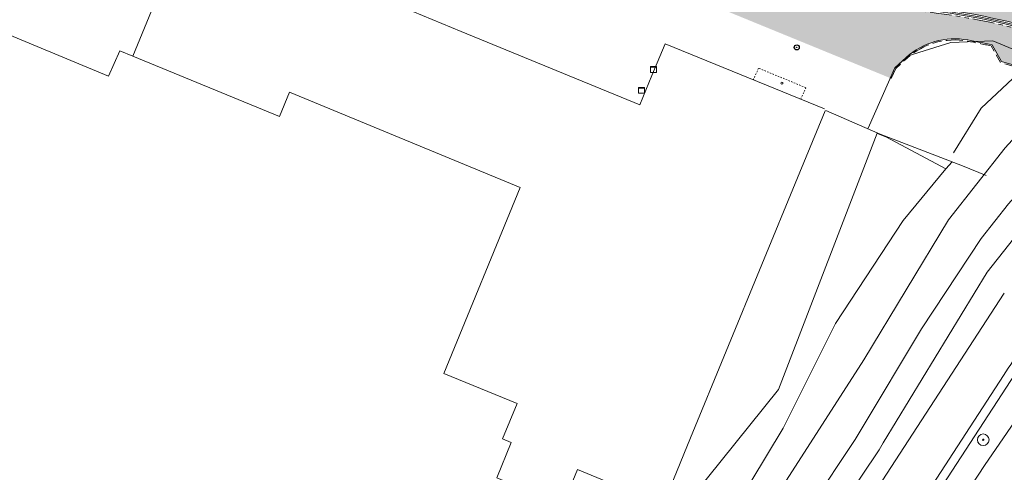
# Model space of a CAD drawing. Header units: metres. Extents: x 187916 to 189411, y 333285 to 334910.
# Tile 222 of 256: x 188665 to 188733, y 334153 to 334184. Entities that reach past the tile are written whole.
import ezdxf

# ---------------------------------------------------------------- set-up
doc = ezdxf.new("R2010")
doc.units = ezdxf.units.M
for name, pattern in [('DASHED2', [0.375, 0.25, -0.125]), ('VH-OPSLUITBAND_100X200', [16, 8, -2, 4, -2]), ('VH-TROTTOIRBAND_180-200', [20, 10, -2, 2, -2, 2, -2])]:
    doc.linetypes.add(name, pattern=pattern)
for name, color, linetype, lineweight in [('B-ME-AL-MARKER-S', 253, 'Continuous', 9), ('B-ME-GR-BOOM-S', 253, 'Continuous', 25), ('B-ME-GW-TALUD_KRUIN-G', 253, 'Continuous', 18), ('B-ME-IE-MEUBILAIR-S-200', 253, 'Continuous', 18), ('B-ME-IE-TERREINAFSCHEIDING_DOORGANG-G', 253, 'Continuous', 18), ('B-ME-IE-TERREINAFSCHEIDING_KUNSTMATIG_RASTERHEKWERK-G', 253, 'IE-TERREINAFSCHEIDING-KUNSTMATIG-OPEN', 18), ('B-ME-OG-BEBOUWING_HOOFDGEBOUW-G', 253, 'Continuous', 18), ('B-ME-OG-TERREIN_CULTUURSCHEIDING-G', 253, 'DASHED2', 18), ('B-ME-VH-VERHARDING_TEGEL-G', 253, 'Continuous', 18), ('B-WE-GR-BEPLANTING_CULTUUR_BODEMBEDEKKER-GV', 253, 'Continuous', 15), ('B-WE-GR-BEPLANTING_CULTUUR_HEESTERS-GV', 253, 'Continuous', 15), ('B-WE-GR-BOOM-S', 253, 'Continuous', 15), ('B-WE-GR-HAAG-G', 253, 'GR-HAAG1-SO', 15), ('B-WE-IE-TERREINAFSCHEIDING_KUNSTMATIG_HEKWERK-G', 253, 'IE-TERREINAFSCHEIDING_KUNSTMATIG-SO', 15), ('B-WE-OG-BEBOUWING-GV', 253, 'Continuous', 15), ('B-WE-OG-TERREIN_BEGROEID-GV', 253, 'Continuous', 15), ('B-WE-OG-TERREIN_ERF-GV', 253, 'Continuous', 15), ('B-WE-OG-WATER_BEEK-GV', 253, 'Continuous', 15), ('B-WE-OG-WEG-GV', 253, 'Continuous', 15), ('B-WE-VH-OPENVERHARDING_BETONSTRAATSTEEN-GV', 253, 'Continuous', 15), ('N-WE-VH-KANTOPSLUITING_OPSLUITBAND_80X200-G', 30, 'VH-OPSLUITBAND_100X200', 15), ('N-WE-VH-KANTOPSLUITING_RIJWIELPADBAND_4-12 200-G', 94, 'VH-TROTTOIRBAND_180-200', 15), ('N-WE-VH-KANTOPSLUITING_VOORKANTBAND-G', 7, 'Continuous', 15), ('N-WE-VH-KANTVERHARDING_STREKLAAG_BSS-G', 60, 'Continuous', 18), ('N-WE-VH-VERHARDING_BETONSTRAATSTEEN-ROOD-A', 11, 'Continuous', 18), ('N-WE-VH-VERHARDING_TEGEL-A', 254, 'Continuous', 5)]:
    doc.layers.add(name, color=color, linetype=linetype, lineweight=lineweight)
doc.styles.add('NLCS-ISO', font='NLCS-ISO.ttf')
doc.linetypes.add('GR-HAAG1-SO', pattern='A,6,[176,NLCS.SHX,S=0.125,R=0,X=0,Y=0],-2', length=8)
doc.linetypes.add('IE-TERREINAFSCHEIDING-KUNSTMATIG-OPEN', pattern='A,7,-1.5,[67,NLCS.SHX,S=0.75,R=0,X=0,Y=0],-1.5', length=10)
doc.linetypes.add('IE-TERREINAFSCHEIDING_KUNSTMATIG-SO', pattern='A,4,[82,NLCS.SHX,S=0.75,R=90,X=0,Y=0],4,-2', length=10)

# ---------------------------------------------------------------- blocks, each defined once
blk = doc.blocks.new('SGR-BOOM_GBKN-SO')
at = {"linetype": 'ByBlock', "lineweight": 18}
h = blk.add_hatch(color=0, dxfattribs=at)
h.dxf.hatch_style = 1
edge = h.paths.add_edge_path()
edge.add_arc((0, 0), 0.25, 0, 360)
at = {"color": 0, "linetype": 'ByBlock', "lineweight": 18}
for radius in [2, 0.25]:
    blk.add_circle((0, 0), radius, dxfattribs=at)
at = {"color": 0, "linetype": 'ByBlock', "lineweight": 18, "style": 'NLCS-ISO'}
blk.add_attdef('SOORT', (2.5, 0), '', height=1.5, dxfattribs=at)
blk = doc.blocks.new('SAL-MARKER-SO')
blk.add_circle((0, 0), 0.1)
blk = doc.blocks.new('SGR-BOOM_01')
at = {"ltscale": 0.1}
h = blk.add_hatch(color=256, dxfattribs=at)
edge = h.paths.add_edge_path()
edge.add_arc((7.366995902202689e-12, -5.115907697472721e-12), 0.15, 0, 360)
for centre, radius in [((0, 0), 2.5), ((7.366995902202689e-12, -5.115907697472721e-12), 0.04499999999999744)]:
    blk.add_circle(centre, radius)
blk.add_circle((7.366995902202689e-12, -5.115907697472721e-12), 0.15, dxfattribs=at)
blk = doc.blocks.new('SIE-MEUBILAIR_KAST-SO')
for points in [[(-1, 1), (1, 1), (1, 0.8400000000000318), (-1, 0.8400000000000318)], [(-1, 0.7599999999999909), (1, 0.7599999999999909), (1, -1), (-1, -1)]]:
    blk.add_lwpolyline(points, close=True)
blk = doc.blocks.new('DTM')
at = {"layer": 'B-ME-GW-TALUD_KRUIN-G', "ltscale": 0.2, "flags": 128}
blk.add_lwpolyline([(188734.3760000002, 334181.1329999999), (188731.0970000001, 334178.054), (188729.173, 334174.9720000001)], dxfattribs=at)
at = {"layer": 'B-ME-IE-TERREINAFSCHEIDING_DOORGANG-G', "ltscale": 0.2, "flags": 128}
blk.add_lwpolyline([(188724.1129999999, 334176.273), (188720.352, 334177.8900000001)], dxfattribs=at)
at = {"layer": 'B-ME-IE-TERREINAFSCHEIDING_KUNSTMATIG_RASTERHEKWERK-G', "ltscale": 0.2, "flags": 128}
for points in [[(188729.8070000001, 334174.0720000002), (188724.113, 334176.2730000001)], [(188729.8070000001, 334174.0720000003), (188731.4520000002, 334173.4180000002)]]:
    blk.add_lwpolyline(points, dxfattribs=at)
at = {"layer": 'B-ME-OG-BEBOUWING_HOOFDGEBOUW-G', "ltscale": 0.2, "flags": 128}
blk.add_lwpolyline([(188720.253, 334178.0079999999), (188709.2366476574, 334182.5131798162), (188708.3259999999, 334180.3100000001), (188707.4884232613, 334178.2802829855), (188695.1510000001, 334183.3650000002), (188686.4419419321, 334186.971738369), (188686.9270000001, 334188.125), (188687.3128469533, 334189.0483562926), (188680.75, 334191.753), (188676.210422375, 334193.6245571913), (188676.571, 334194.4870000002)], dxfattribs=at)
at = {"layer": 'B-ME-OG-TERREIN_CULTUURSCHEIDING-G', "ltscale": 0.2, "flags": 128}
for points in [[(188715.7060000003, 334180.821), (188715.3369139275, 334180.0184523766)], [(188718.9780000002, 334179.476), (188715.7060000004, 334180.8210000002)], [(188718.6215055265, 334178.6752059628), (188718.9780000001, 334179.4759999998)]]:
    blk.add_lwpolyline(points, dxfattribs=at)
at = {"layer": 'B-ME-VH-VERHARDING_TEGEL-G', "ltscale": 0.2, "flags": 128}
blk.add_lwpolyline([(188723.2949999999, 334176.673), (188725.1189999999, 334180.8530000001), (188726.0380000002, 334181.6800000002), (188729.0079999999, 334182.6069999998), (188731.9139999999, 334182.702), (188733.2749999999, 334182.1260000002), (188733.9904391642, 334182.4084925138), (188734.3990000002, 334182.5419999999)], dxfattribs=at)
at = {"layer": 'B-WE-GR-BEPLANTING_CULTUUR_BODEMBEDEKKER-GV', "ltscale": 0.2, "flags": 128}
blk.add_lwpolyline([(188729.0814395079, 334174.3524634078), (188728.652, 334173.872), (188725.713, 334170.292), (188721.035, 334163.182), (188717.415, 334155.949), (188715.166, 334152.235), (188712.895, 334148.771), (188710.709, 334145.849), (188708.58, 334143.455), (188708.467, 334143.665), (188708.197, 334143.506), (188708.823, 334142.34), (188709.097, 334142.491), (188710.259, 334143.455), (188713.7, 334147.359), (188717.44, 334152.044), (188722.976, 334160.667), (188728.849, 334170.344), (188732.767, 334175.325), (188734.47, 334177.188), (188735.5278036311, 334178.179541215)], dxfattribs=at)
at = {"layer": 'B-WE-GR-BEPLANTING_CULTUUR_HEESTERS-GV', "ltscale": 0.2, "flags": 128}
for points in [[(188723.917, 334176.327), (188717.09, 334158.621), (188704.236, 334142.659), (188706.975, 334141.32), (188708.823, 334142.34), (188708.197, 334143.506), (188708.467, 334143.665), (188708.58, 334143.455), (188710.709, 334145.849), (188712.895, 334148.771), (188715.166, 334152.235), (188717.415, 334155.949), (188721.035, 334163.182), (188725.713, 334170.292), (188728.652, 334173.872), (188724.545, 334176.058), (188723.9329671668, 334176.3201605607)], [(188724.5325842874, 334176.1108108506), (188724.545, 334176.058), (188728.652, 334173.872), (188729.0814395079, 334174.3524634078)], [(188717.719, 334136.03), (188718.636, 334135.585), (188718.924, 334136.099), (188722.833, 334141.089), (188721.752, 334141.891), (188724.096, 334145.335), (188733.15, 334159.251), (188735.31, 334162.489), (188738.987, 334167.016), (188744.174501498, 334172.4557065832)], [(188744.174501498, 334172.4557065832), (188738.987, 334167.016), (188735.31, 334162.489), (188733.15, 334159.251), (188724.096, 334145.335), (188721.752, 334141.891), (188722.833, 334141.089), (188723.691, 334142.184), (188726.715, 334146.341), (188731.331, 334153.378), (188734.457, 334157.93), (188739.827, 334165.749), (188745.2669868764, 334170.9522507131)], [(188732.649, 334159.581), (188723.668, 334145.786)]]:
    blk.add_lwpolyline(points, dxfattribs=at)
blk.add_lwpolyline([(188733.982, 334161.64, 0.01187925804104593), (188732.649, 334159.581)], format="xyb", dxfattribs=at)
at = {"layer": 'B-WE-GR-HAAG-G', "ltscale": 0.2, "flags": 128}
for points in [[(188731.331, 334153.378), (188734.457, 334157.93), (188739.827, 334165.749), (188745.2669868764, 334170.9522507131)], [(188731.331, 334153.378), (188726.715, 334146.341), (188723.691, 334142.184), (188722.833, 334141.089)]]:
    blk.add_lwpolyline(points, dxfattribs=at)
at = {"layer": 'B-WE-IE-TERREINAFSCHEIDING_KUNSTMATIG_HEKWERK-G', "ltscale": 0.2, "flags": 128}
blk.add_lwpolyline([(188723.9737309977, 334176.3026996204), (188724.545, 334176.058)], dxfattribs=at)
at = {"layer": 'B-WE-OG-BEBOUWING-GV', "ltscale": 0.2, "flags": 128}
for points in [[(188641.837, 334209.226), (188635.94, 334195.063), (188636.223, 334193.833), (188645.062, 334190.141), (188645.358, 334190.852), (188670.751, 334180.268), (188671.536, 334182.027), (188672.443, 334181.654), (188674.7, 334187.161), (188673.533, 334187.633), (188675.358, 334192.065), (188676.124, 334191.749), (188676.868, 334193.271), (188676.8950324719, 334193.3423091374)], [(188676.868, 334193.271), (188676.124, 334191.749), (188675.358, 334192.065), (188673.533, 334187.633), (188674.7, 334187.161), (188672.443, 334181.654), (188682.576, 334177.491), (188683.274, 334179.157), (188699.22, 334172.575), (188693.952, 334159.728), (188699.004, 334157.656), (188698.002, 334155.213), (188698.603, 334154.966), (188697.598, 334152.515), (188702.178, 334150.636), (188703.183, 334153.088), (188706.814, 334151.599), (188709.107, 334150.659), (188711.004, 334155.285), (188718.398, 334173.254), (188720.306, 334177.876)]]:
    blk.add_lwpolyline(points, dxfattribs=at)
at = {"layer": 'B-WE-OG-TERREIN_BEGROEID-GV', "ltscale": 0.2, "flags": 128}
for points in [[(188737.4958333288, 334176.1523539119), (188735.309, 334174.042), (188732.979, 334171.443), (188731.096, 334169.046), (188726.979, 334162.816), (188722.81, 334155.858), (188722.391, 334155.158), (188719.311, 334150.564)], [(188717.802, 334145.149), (188724.033, 334154.444), (188724.323, 334154.935), (188731.516, 334166.733), (188734.797, 334170.895), (188737.347, 334173.682), (188738.8730186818, 334174.9248206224)]]:
    blk.add_lwpolyline(points, dxfattribs=at)
at = {"layer": 'B-WE-OG-TERREIN_ERF-GV', "ltscale": 0.2, "flags": 128}
for points in [[(188706.814, 334151.599), (188703.183, 334153.088), (188702.178, 334150.636)], [(188697.598, 334152.515), (188698.603, 334154.966), (188698.002, 334155.213), (188699.004, 334157.656), (188693.952, 334159.728), (188699.22, 334172.575), (188683.274, 334179.157), (188682.576, 334177.491), (188672.443, 334181.654), (188671.536, 334182.027), (188670.751, 334180.268), (188645.358, 334190.852), (188645.062, 334190.141), (188636.223, 334193.833), (188635.94, 334195.063), (188641.837, 334209.226), (188641.864544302, 334209.286127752)], [(188720.306, 334177.876), (188718.398, 334173.254), (188711.004, 334155.285), (188709.107, 334150.659), (188706.814, 334151.599), (188704.933, 334147.052), (188695.362, 334151.019), (188692.38, 334151.718), (188689.111, 334151.828), (188685.005, 334151.022), (188686.492, 334147.51), (188694.541, 334146.321)], [(188700.581, 334144.445), (188704.236, 334142.659), (188717.09, 334158.621), (188723.917, 334176.327)], [(188723.9445599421, 334176.3151948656), (188724.545, 334176.058), (188724.5325842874, 334176.1108108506)], [(188745.2669868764, 334170.9522507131), (188739.827, 334165.749), (188734.457, 334157.93), (188731.331, 334153.378), (188726.715, 334146.341), (188723.691, 334142.184), (188722.833, 334141.089), (188718.924, 334136.099), (188718.636, 334135.585), (188724.809, 334132.602), (188729.039, 334130.558), (188738.551, 334125.961), (188762.789, 334114.167)]]:
    blk.add_lwpolyline(points, dxfattribs=at)
at = {"layer": 'B-WE-OG-WATER_BEEK-GV', "ltscale": 0.2, "flags": 128}
for points in [[(188735.5278036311, 334178.179541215), (188734.47, 334177.188), (188732.767, 334175.325), (188728.849, 334170.344), (188722.976, 334160.667), (188717.44, 334152.044)], [(188719.311, 334150.564), (188722.391, 334155.158), (188722.81, 334155.858), (188726.979, 334162.816), (188731.096, 334169.046), (188732.979, 334171.443), (188735.309, 334174.042), (188737.4958333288, 334176.1523539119)]]:
    blk.add_lwpolyline(points, dxfattribs=at)
at = {"layer": 'B-WE-OG-WEG-GV', "ltscale": 0.2, "flags": 128}
for points in [[(188738.8730186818, 334174.9248206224), (188737.347, 334173.682), (188734.797, 334170.895), (188731.516, 334166.733), (188724.323, 334154.935), (188724.033, 334154.444), (188717.802, 334145.149), (188715.187, 334142.471), (188712.457, 334140.584), (188710.535, 334139.813), (188710.774, 334139.368), (188712.633, 334138.519), (188713.227, 334138.599), (188713.738, 334138.911)], [(188719.764, 334145.406), (188732.697, 334165.276)]]:
    blk.add_lwpolyline(points, dxfattribs=at)
at = {"layer": 'B-WE-VH-OPENVERHARDING_BETONSTRAATSTEEN-GV', "ltscale": 0.2, "flags": 128}
for points in [[(188732.697, 334165.276), (188719.764, 334145.406)], [(188723.668, 334145.786), (188732.649, 334159.581)]]:
    blk.add_lwpolyline(points, dxfattribs=at)
blk.add_lwpolyline([(188732.649, 334159.581, -0.01187925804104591), (188733.982, 334161.64)], format="xyb", dxfattribs=at)
at = {"layer": 'B-ME-AL-MARKER-S', "xscale": 0.7499999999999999, "yscale": 0.7499999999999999, "zscale": 0.7499999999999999}
blk.add_blockref('SAL-MARKER-SO', (188717.32, 334179.785), dxfattribs=at)
at = {"layer": 'B-ME-GR-BOOM-S', "xscale": 0.07, "yscale": 0.07, "zscale": 0.07}
blk.add_blockref('SGR-BOOM_01', (188718.345, 334182.26), dxfattribs=at)
at = {"layer": 'B-ME-IE-MEUBILAIR-S-200', "xscale": 0.2, "yscale": 0.2, "zscale": 0.2}
for p in [(188708.444, 334180.736), (188707.612, 334179.294)]:
    blk.add_blockref('SIE-MEUBILAIR_KAST-SO', p, dxfattribs=at)
at = {"layer": 'B-WE-GR-BOOM-S', "xscale": 0.2, "yscale": 0.2, "zscale": 0.2}
blk.add_blockref('SGR-BOOM_GBKN-SO', (188731.24, 334155.15), dxfattribs=at)
blk = doc.blocks.new('ontwerp Wilhelmina- & Engelenkampstraat')
at = {"layer": 'N-WE-VH-VERHARDING_BETONSTRAATSTEEN-ROOD-A', "transparency": 33554610}
h = blk.add_hatch(color=11, dxfattribs=at)
h.dxf.hatch_style = 1
edge = h.paths.add_edge_path()
edge.add_line((188735.4085917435, 334183.391606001), (188735.941222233, 334185.2090033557))
edge.add_arc((188736.0881109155, 334185.7182417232), 0.5299999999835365, 70.51658293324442, 253.90991078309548, ccw=False)
edge.add_line((188736.2648839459, 334186.2178928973), (188725.7113328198, 334190.6356709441))
edge.add_arc((188725.2851826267, 334189.7307785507), 1.000217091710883, -91.08751331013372, 64.7823692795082, ccw=False)
edge.add_line((188725.2661989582, 334188.7307416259), (188723.7823902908, 334188.7942358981))
edge.add_arc((188723.8138548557, 334192.9657747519), 4.171657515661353, 245.61046929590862, 269.56784470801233, ccw=False)
edge.add_line((188722.0912188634, 334189.1663995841), (188712.1799999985, 334193.2480000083))
edge.add_line((188712.1799999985, 334193.2480000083), (188704.0170000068, 334196.6409999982))
edge.add_line((188704.0170000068, 334196.6409999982), (188694.0590000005, 334200.7229999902))
edge.add_line((188694.0590000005, 334200.7229999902), (188683.4935, 334205.0795))
edge.add_line((188683.4935, 334205.0795), (188675.0359999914, 334208.5580000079))
edge.add_line((188675.0359999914, 334208.5580000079), (188665.5179999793, 334212.5170000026))
edge.add_line((188665.5179999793, 334212.5170000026), (188655.0660000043, 334216.8310000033))
edge.add_line((188655.0660000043, 334216.8310000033), (188647.1590000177, 334220.1270000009))
edge.add_line((188647.1590000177, 334220.1270000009), (188635.6015307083, 334224.8936826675))
edge.add_arc((188635.9828450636, 334225.8181281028), 1.000000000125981, 88.63722538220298, 247.5848793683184, ccw=False)
edge.add_arc((188635.7212357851, 334214.8212394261), 11.99999999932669, 88.63722537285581, 108.7848428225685)
edge.add_arc((188635.7212357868, 334214.8212394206), 12.00000000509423, 108.7848428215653, 120.7537974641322)
edge.add_arc((188635.7212357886, 334214.8212394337), 11.99999999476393, 120.753797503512, 135.4734463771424)
edge.add_arc((188629.0508371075, 334219.4827343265), 4.199999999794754, 67.58487937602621, 116.66286876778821, ccw=False)
edge.add_line((188630.6523573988, 334223.365405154), (188638.6494300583, 334220.066780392))
edge.add_line((188638.6494300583, 334220.066780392), (188641.1221626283, 334219.0468300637))
edge.add_line((188641.1221626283, 334219.0468300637), (188645.8951236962, 334217.0786141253))
edge.add_line((188645.8951236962, 334217.0786141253), (188653.801634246, 334213.7828181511))
edge.add_line((188653.801634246, 334213.7828181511), (188664.2548003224, 334209.468336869))
edge.add_line((188664.2548003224, 334209.468336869), (188673.7746916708, 334205.5085501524))
edge.add_line((188673.7746916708, 334205.5085501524), (188682.238259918, 334202.0275543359))
edge.add_line((188682.238259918, 334202.0275543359), (188692.8041903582, 334197.6708754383))
edge.add_line((188692.8041903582, 334197.6708754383), (188702.7578588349, 334193.59065102))
edge.add_line((188702.7578588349, 334193.59065102), (188710.9183892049, 334190.1986775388))
edge.add_line((188710.9183892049, 334190.1986775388), (188721.0444740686, 334186.0285918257))
edge.add_arc((188724.7762210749, 334195.0902729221), 9.800000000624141, 247.6173426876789, 266.8871988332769)
edge.add_arc((188721.5726496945, 334136.1817579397), 49.19555921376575, 73.66555221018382, 86.88719883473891, ccw=False)
at = {"layer": 'N-WE-VH-VERHARDING_TEGEL-A', "transparency": 33554610}
h = blk.add_hatch(color=256, dxfattribs=at)
h.dxf.hatch_style = 1
h.paths.add_polyline_path([(188628.2243225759, 334221.1150183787), (188628.2870313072, 334221.2512814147), (188629.3771355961, 334220.7496115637), (188629.1263006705, 334220.2045594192), (188628.0361963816, 334220.7062292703), (188628.0989051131, 334220.8424923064), (188627.0088008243, 334221.3441621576), (188627.134218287, 334221.6166882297)])
edge = h.paths.add_edge_path()
edge.add_line((188734.6972655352, 334181.7030504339), (188734.7803886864, 334181.9913047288))
edge.add_arc((188721.5545647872, 334136.126819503), 47.73335754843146, 69.63231948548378, 73.91416139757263, ccw=False)
edge.add_line((188738.1678395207, 334180.8758141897), (188739.7118784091, 334180.1831289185))
edge.add_line((188739.7118784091, 334180.1831289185), (188743.451824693, 334178.535316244))
edge.add_line((188743.451824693, 334178.535316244), (188743.2230221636, 334178.3208725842))
edge.add_arc((188721.5726505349, 334136.1817598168), 47.37555716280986, 61.62681647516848, 62.806659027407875, ccw=False)
edge.add_line((188744.0861051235, 334177.8661427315), (188744.2215173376, 334177.7904583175))
edge.add_line((188744.2215173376, 334177.7904583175), (188744.3059999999, 334177.8790000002))
edge.add_line((188744.3059999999, 334177.8790000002), (188745.2778636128, 334178.9184405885))
edge.add_line((188745.2778636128, 334178.9184405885), (188744.8085394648, 334179.1807546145))
edge.add_arc((188721.5726496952, 334136.181757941), 48.87555921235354, 61.61400463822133, 86.8871988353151)
edge.add_arc((188724.7762210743, 334195.0902729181), 10.11999999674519, 250.93449476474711, 266.8871988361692, ccw=False)
edge.add_line((188721.4705338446, 334185.525398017), (188720.7645889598, 334185.7173453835))
edge.add_line((188720.7645889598, 334185.7173453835), (188720.6711820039, 334185.7530544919))
edge.add_line((188720.6711820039, 334185.7530544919), (188720.661927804, 334185.756860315))
edge.add_arc((188720.3392381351, 334185.024827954), 0.7999999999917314, 66.21147232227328, 113.2098426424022)
edge.add_line((188720.0239582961, 334185.7600820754), (188718.2191918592, 334184.9861911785))
edge.add_arc((188717.7462721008, 334186.089072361), 1.200000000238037, 247.6173426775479, 293.2098426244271, ccw=False)
edge.add_line((188717.2893234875, 334184.9794787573), (188716.6172254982, 334185.2562595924))
edge.add_line((188716.6172254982, 334185.2562595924), (188698.4722076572, 334192.7536154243))
edge.add_line((188698.4722076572, 334192.7536154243), (188691.8916013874, 334195.4511485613))
edge.add_line((188691.8916013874, 334195.4511485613), (188681.3253580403, 334199.8079574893))
edge.add_line((188681.3253580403, 334199.8079574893), (188672.8573765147, 334203.2907684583))
edge.add_line((188672.8573765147, 334203.2907684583), (188663.3361096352, 334207.2511272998))
edge.add_line((188663.3361096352, 334207.2511272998), (188652.8820954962, 334211.5659586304))
edge.add_line((188652.8820954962, 334211.5659586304), (188646.0214845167, 334214.4257757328))
edge.add_line((188646.0214845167, 334214.4257757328), (188640.3293614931, 334216.7777090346))
edge.add_arc((188640.7813915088, 334217.8893138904), 1.199998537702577, 247.3340384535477, 247.8710639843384, ccw=False)
edge.add_line((188640.3189625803, 334216.7819946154), (188639.6543195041, 334217.0560720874))
edge.add_arc((188640.1068246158, 334218.1674852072), 1.1999999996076, 202.0248427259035, 247.8466022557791, ccw=False)
edge.add_line((188638.9943990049, 334217.7174749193), (188638.2589027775, 334219.5356218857))
edge.add_arc((188637.5172837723, 334219.2356142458), 0.8000020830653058, 22.02484272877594, 67.58487938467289)
edge.add_line((188637.8223360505, 334219.9751725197), (188638.4969043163, 334219.6970022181))
edge.add_line((188638.4969043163, 334219.6970022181), (188630.4998316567, 334222.99562698))
edge.add_arc((188629.0484597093, 334219.4711046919), 3.811658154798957, 67.6185019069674, 110.9319659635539)
edge.add_line((188627.6867099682, 334223.0312136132), (188626.8163633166, 334222.5563522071))
edge.add_line((188626.8163633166, 334222.5563522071), (188627.2794813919, 334222.1782355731))
edge.add_line((188627.2794813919, 334222.1782355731), (188626.1410933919, 334220.7839354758))
edge.add_line((188626.1410933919, 334220.7839354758), (188625.6524053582, 334221.1829289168))
edge.add_arc((188629.0508369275, 334219.4827344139), 3.799999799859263, 153.4217498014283, 154.6558975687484)
edge.add_line((188625.6165744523, 334221.1093381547), (188622.0078437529, 334212.5527247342))
edge.add_line((188622.0078437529, 334212.5527247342), (188623.7988341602, 334211.7985790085))
edge.add_line((188623.7988341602, 334211.7985790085), (188625.635489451, 334216.4610075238))
edge.add_arc((188631.2179638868, 334214.2619215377), 6.000000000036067, 67.58487937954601, 158.4991930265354, ccw=False)
edge.add_line((188633.505850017, 334219.8085941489), (188636.7477128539, 334218.4713937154))
edge.add_line((188636.7477128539, 334218.4713937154), (188637.7671618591, 334215.9513153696))
edge.add_line((188637.7671618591, 334215.9513153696), (188642.1910000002, 334214.1160000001))
edge.add_line((188642.1910000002, 334214.1160000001), (188643.0499999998, 334213.292))
edge.add_line((188643.0499999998, 334213.292), (188648.5380000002, 334211.0249999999))
edge.add_line((188648.5380000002, 334211.0249999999), (188653.148, 334209.0890000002))
edge.add_line((188653.148, 334209.0890000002), (188663.5380000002, 334204.8360000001))
edge.add_line((188663.5380000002, 334204.8360000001), (188667.2379999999, 334203.2949999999))
edge.add_line((188667.2379999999, 334203.2949999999), (188678.5819999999, 334198.6170000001))
edge.add_line((188678.5819999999, 334198.6170000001), (188678.764276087, 334199.0562409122))
edge.add_line((188678.764276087, 334199.0562409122), (188680.7859999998, 334198.1469999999))
edge.add_line((188680.7859999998, 334198.1469999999), (188724.8084863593, 334180.1414062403))
edge.add_line((188724.8084863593, 334180.1414062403), (188725.119, 334180.8530000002))
edge.add_line((188725.119, 334180.8530000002), (188726.0380000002, 334181.6800000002))
edge.add_line((188726.0380000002, 334181.6800000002), (188726.0445948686, 334181.6820583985))
edge.add_arc((188729.2611080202, 334177.8539984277), 4.999999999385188, 79.55493844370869, 130.0385315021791, ccw=False)
edge.add_arc((188721.5726798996, 334136.1818999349), 47.37541404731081, 77.47320064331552, 79.54746452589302, ccw=False)
edge.add_line((188731.848229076, 334182.4295263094), (188732.4942186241, 334181.2813113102))
edge.add_line((188732.4942186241, 334181.2813113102), (188734.4201889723, 334180.7422025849))
edge.add_line((188734.4201889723, 334180.7422025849), (188734.6972655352, 334181.7030504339))
at = {"layer": 'N-WE-VH-KANTOPSLUITING_OPSLUITBAND_80X200-G', "ltscale": 0.15, "flags": 128}
blk.add_lwpolyline([(188724.8818099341, 334180.1094116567), (188725.1853933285, 334180.8051236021), (188725.9700214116, 334181.5112034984, -0.2328783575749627), (188730.1537738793, 334182.6923398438, -0.008858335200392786), (188731.7960252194, 334182.3591605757), (188732.4407437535, 334181.2132047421), (188734.3986246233, 334180.665163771)], format="xyb", dxfattribs=at)
at = {"layer": 'N-WE-VH-KANTOPSLUITING_RIJWIELPADBAND_4-12 200-G', "ltscale": 0.15, "flags": 128}
blk.add_lwpolyline([(188721.6337680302, 334185.4705333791, 0.06544580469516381), (188724.2266857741, 334184.985204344, -0.06173290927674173), (188736.06059048, 334182.8606596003, -0.04865879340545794), (188744.8085394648, 334179.1807546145), (188752.5048931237, 334174.8791189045, -0.02210553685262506), (188773.2180225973, 334162.1088561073), (188773.3180330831, 334162.0409202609, -0.05988943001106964), (188777.8188932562, 334158.1225304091), (188780.2920635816, 334155.3857116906)], format="xyb", dxfattribs=at)
at = {"layer": 'N-WE-VH-KANTOPSLUITING_VOORKANTBAND-G', "flags": 128}
for points in [[(188721.6766649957, 334185.5827626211, 0.06529699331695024), (188724.2332020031, 334185.1050272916, -0.1107287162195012), (188744.8663404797, 334179.2859200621), (188752.5633670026, 334174.983908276, -0.02210546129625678), (188773.2854514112, 334162.2081201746), (188773.3854618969, 334162.1401843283, -0.0598894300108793), (188777.9079261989, 334158.2029862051), (188780.381092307, 334155.4661634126)], [(188724.8084867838, 334180.1414072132), (188725.1189999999, 334180.8530000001), (188725.9165078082, 334181.5706702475, -0.2328783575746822), (188730.1682887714, 334182.7710120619, -0.009047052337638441), (188731.848229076, 334182.4295263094), (188732.4942186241, 334181.2813113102), (188734.4201889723, 334180.7422025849)]]:
    blk.add_lwpolyline(points, format="xyb", dxfattribs=at)
at = {"layer": 'N-WE-VH-KANTVERHARDING_STREKLAAG_BSS-G', "flags": 128}
for points in [[(188626.9352380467, 334222.994748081, -0.237677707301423), (188630.6142259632, 334223.2729606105), (188638.6112986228, 334219.9743358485), (188641.0840311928, 334218.9543855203), (188645.8568244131, 334216.9862387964), (188653.7633201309, 334213.6904490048), (188664.216521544, 334209.3759531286), (188673.7364701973, 334205.4161425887), (188682.2002223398, 334201.935071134), (188692.7661658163, 334197.5783868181), (188702.7197030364, 334193.4982162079), (188710.8801585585, 334190.1062738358), (188721.0063950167, 334185.9361256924, 0.08427930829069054), (188724.2386321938, 334185.2048797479, -0.1107323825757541), (188744.9145086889, 334179.3735575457), (188752.6120951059, 334175.0712328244, -0.02210539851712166), (188773.3416420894, 334162.2908402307), (188773.4416525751, 334162.2229043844, -0.05988943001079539), (188777.9821203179, 334158.2700327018), (188780.4552864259, 334155.5332099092), (188781.1257503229, 334154.7912675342), (188782.4666812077, 334153.3073864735), (188783.1371462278, 334152.5654452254)], [(188627.166129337, 334223.2361163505, -0.2174776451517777), (188630.6523573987, 334223.3654051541), (188638.6494300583, 334220.066780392), (188641.1221626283, 334219.0468300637), (188645.8951236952, 334217.0786141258), (188653.8016342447, 334213.7828181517), (188664.2548003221, 334209.4683368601), (188673.774691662, 334205.5085501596), (188682.238259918, 334202.0275543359), (188692.8041903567, 334197.6708754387), (188702.7578588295, 334193.5906510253), (188710.9183891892, 334190.1986775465), (188721.0444740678, 334186.028591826, 0.08427930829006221), (188724.2440623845, 334185.3047322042, -0.05775440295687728), (188735.4085917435, 334183.391606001)]]:
    blk.add_lwpolyline(points, format="xyb", dxfattribs=at)

msp = doc.modelspace()

# ---------------------------------------------------------------- block references
msp.add_blockref('DTM', (0, 0))

# ---------------------------------------------------------------- next in the draw order: block references
msp.add_blockref('ontwerp Wilhelmina- & Engelenkampstraat', (0, 0))

doc.saveas('drawing.dxf')
